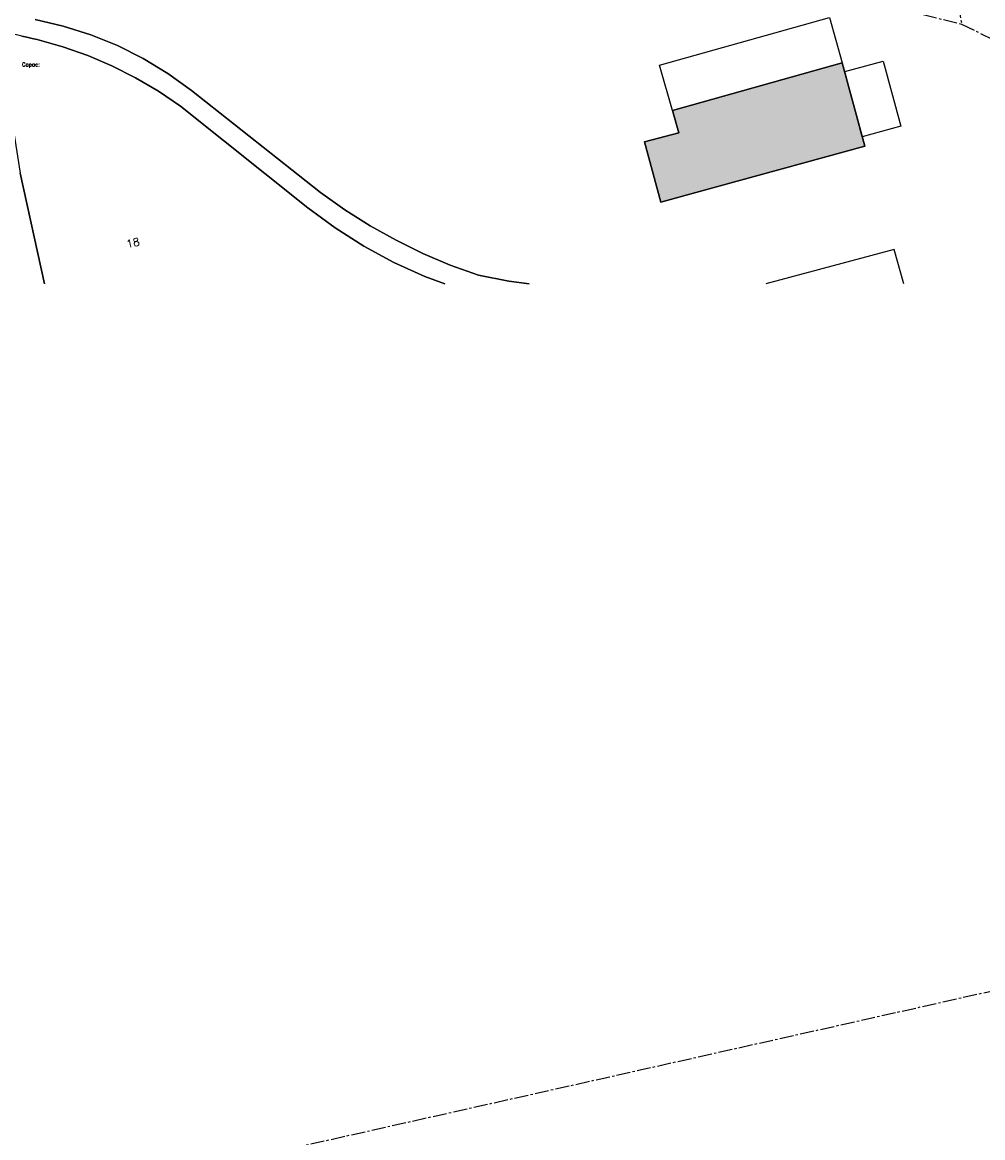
# Model space of a CAD drawing. Header units: metres. Extents: x 202952 to 203755, y 348959 to 349702.
# Tile 22 of 91: x 203301 to 203399, y 349192 to 349307. Entities that reach past the tile are written whole.
import ezdxf
from ezdxf.enums import TextEntityAlignment as Align

# ---------------------------------------------------------------- set-up
doc = ezdxf.new("R2010")
doc.units = ezdxf.units.M
doc.linetypes.add('1-200 CENTER', pattern=[4.28625, 2.8575, -0.47625, 0.47625, -0.47625])
for name, color, linetype in [('bgt.onbegroeidterreindeel', 252, 'Continuous'), ('PH-BEST-BEBOUWING', 1, 'Continuous'), ('PH-BEST-BEBOUWING-ARCERING', 254, 'Continuous'), ('PH-BEST-HUISNUMMER', 7, 'Continuous'), ('PH-BEST-KADASTRALE-GRENS', 240, '1-200 CENTER'), ('PH-BEST-RIO-TEKST-VLOEIVLAK', 8, 'Continuous'), ('PH-BEST-WEGDEEL', 254, 'Continuous')]:
    doc.layers.add(name, color=color, linetype=linetype)
doc.styles.add('ROMANS', font='romans.shx')

msp = doc.modelspace()

# ---------------------------------------------------------------- hatches: boundary and pattern name
at = {"layer": 'PH-BEST-BEBOUWING-ARCERING'}
msp.add_hatch(color=256, dxfattribs=at).paths.add_polyline_path([(203369.62, 349289.37), (203366.03, 349288.39), (203364.35, 349294.55), (203367.87, 349295.48), (203367.21, 349297.77), (203384.63, 349302.67), (203386.95, 349294.11)], flags=17)

# ---------------------------------------------------------------- linework, layer by layer
at = {"layer": 'bgt.onbegroeidterreindeel'}
for points in [[(203352.52, 349280), (203350.45, 349280.27), (203347.32, 349280.89), (203344.44, 349281.93), (203341.63, 349283.12), (203338.89, 349284.47), (203336.22, 349285.96), (203333.64, 349287.59), (203331.15, 349289.36), (203317.9, 349299.83), (203315.5, 349301.56), (203312.97, 349303.09), (203310.33, 349304.42), (203307.59, 349305.53), (203304.77, 349306.43), (203301.89, 349307.11)], [(203300.51, 349305.41), (203301.04, 349305.29), (203301.57, 349305.17), (203302.1, 349305.04), (203304.71, 349304.3), (203307.27, 349303.4), (203309.76, 349302.34), (203312.18, 349301.12), (203314.53, 349299.75), (203316.78, 349298.23), (203329.84, 349287.81), (203332.64, 349285.73), (203335.58, 349283.85), (203338.64, 349282.19), (203341.82, 349280.76), (203343.88, 349280)], [(203259.22, 349280), (203257.69, 349288.41), (203264.51, 349289.7), (203264.27, 349291.15), (203264.72, 349291.24), (203270.9, 349292.41), (203270.49, 349294.45), (203274.19, 349295.11), (203275.67, 349295.38), (203277.91, 349295.78), (203277.46, 349298.14), (203281.87, 349298.98), (203285.57, 349299.68), (203285.73, 349299.72), (203285.64, 349300.23), (203285.23, 349302.37), (203285.93, 349302.49), (203289.77, 349303.15), (203295.71, 349304.18), (203298.91, 349304.39), (203299, 349302.55), (203298.6, 349302.48), (203300.36, 349291.35), (203302.85, 349280)], [(203302.85, 349280), (203300.36, 349291.35)], [(203390.94, 349280), (203389.95, 349283.53), (203376.78, 349280)]]:
    msp.add_lwpolyline(points, dxfattribs=at)
msp.add_lwpolyline([(203369.62, 349289.37), (203386.95, 349294.11), (203384.63, 349302.67), (203367.21, 349297.77), (203367.87, 349295.48), (203364.35, 349294.55), (203366.03, 349288.39), (203369.62, 349289.37)], close=True, dxfattribs=at)
at = {"layer": 'PH-BEST-BEBOUWING'}
for points in [[(203367.21, 349297.77), (203365.91, 349302.41), (203383.33, 349307.3), (203384.63, 349302.67), (203367.21, 349297.77)], [(203369.62, 349289.37), (203366.03, 349288.39), (203364.35, 349294.55), (203367.87, 349295.48), (203367.21, 349297.77), (203384.63, 349302.67), (203386.95, 349294.11), (203369.62, 349289.37)], [(203386.68, 349295.09), (203384.88, 349301.76), (203388.81, 349302.82), (203390.62, 349296.16), (203386.68, 349295.09)]]:
    msp.add_lwpolyline(points, close=True, dxfattribs=at)
at = {"layer": 'PH-BEST-KADASTRALE-GRENS', "ltscale": 0.5}
msp.add_line((203380.44, 349310.7), (203396.87, 349306.63), dxfattribs=at)
for points in [[(203390.91, 349357.52), (203392.07, 349344.73), (203394.08, 349323.48), (203396.87, 349306.63)], [(203396.87, 349306.63), (203401.78, 349304.21), (203415.05, 349289.15)], [(203396.87, 349306.63), (203401.78, 349304.21), (203415.05, 349289.15)], [(203286.22, 349181.97), (203409.22, 349209.6), (203474.16, 349223.44), (203485.91, 349226.32), (203494.56, 349228.31)]]:
    msp.add_lwpolyline(points, dxfattribs=at)
at = {"layer": 'PH-BEST-WEGDEEL'}
for points in [[(203343.88, 349280), (203341.82, 349280.76), (203338.64, 349282.19), (203335.58, 349283.85), (203332.64, 349285.73), (203329.84, 349287.81), (203316.78, 349298.23), (203314.53, 349299.75), (203312.18, 349301.12), (203309.76, 349302.34), (203307.27, 349303.4), (203304.71, 349304.3), (203302.1, 349305.04), (203301.57, 349305.17), (203301.04, 349305.29), (203300.51, 349305.41), (203299.98, 349305.52), (203299.45, 349305.62), (203298.91, 349305.71), (203299.05, 349307.54)], [(203301.89, 349307.11), (203304.77, 349306.43), (203307.59, 349305.53), (203310.33, 349304.42), (203312.97, 349303.09), (203315.5, 349301.56), (203317.9, 349299.83), (203331.15, 349289.36), (203333.64, 349287.59), (203336.22, 349285.96), (203338.89, 349284.47), (203341.63, 349283.12), (203344.44, 349281.93), (203347.32, 349280.89), (203350.45, 349280.27), (203352.52, 349280)]]:
    msp.add_lwpolyline(points, dxfattribs=at)

# ---------------------------------------------------------------- texts
at = {"layer": 'PH-BEST-HUISNUMMER', "style": 'ROMANS'}
msp.add_text('18', height=0.8, rotation=11.8, dxfattribs=at).set_placement((203311.9, 349284.21), align=Align.MIDDLE_CENTER)
at = {"layer": 'PH-BEST-RIO-TEKST-VLOEIVLAK', "style": 'ROMANS'}
msp.add_text('Capac:', height=0.4, dxfattribs=at).set_placement((203301.45, 349302.29), align=Align.CENTER)

doc.saveas('drawing.dxf')
